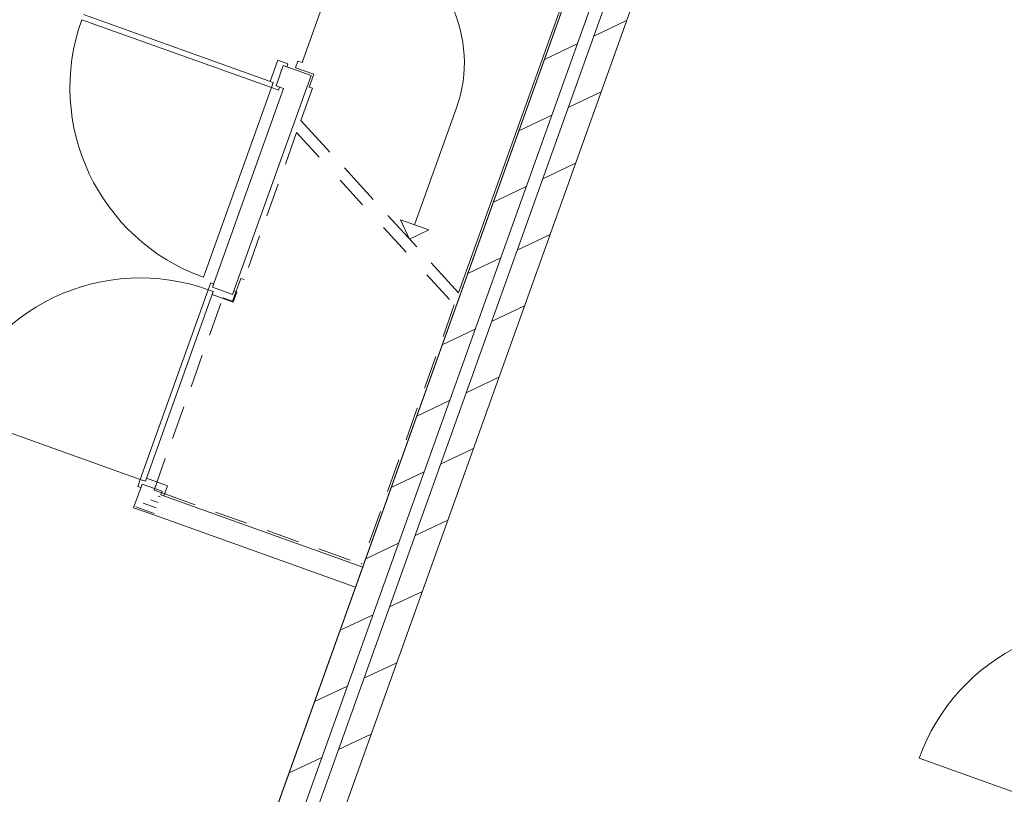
# Model space of a CAD drawing. Header units: metres. Extents: x 136314.7 to 136393.7, y 453293.7 to 453383.2.
# Tile 18 of 95: x 136349.3 to 136353.9, y 453315.8 to 453319.4. Entities that reach past the tile are written whole.
import ezdxf

# ---------------------------------------------------------------- set-up
doc = ezdxf.new("R2010")
doc.units = ezdxf.units.M
doc.linetypes.add('B0701', pattern=[234.1199934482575, 155.9999942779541, -78.11999917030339])
for name, color, linetype in [('kavelgrens', 211, 'Continuous'), ('SIT_Situatie plgr_2_23 Vloeren', 7, 'Continuous'), ('SIT_Situatie plgr_2_New_22 C Binnenwanden', 7, 'Continuous'), ('SIT_Situatie plgr_2_New_22 C Binnenwanden Doorsnede-arcering', 7, 'Continuous'), ('SIT_Situatie plgr_2_New_22 NC Binnenwanden', 7, 'Continuous'), ('SIT_Situatie plgr_2_New_22 NC Binnenwanden Deuren', 7, 'Continuous'), ('SIT_Situatie plgr_2_New_22 NC Binnenwanden Doorsnede-arcering', 7, 'Continuous'), ('SIT_Situatie plgr_2_New_23 Vloeren', 7, 'Continuous'), ('SIT_Situatie plgr_2_New_24 Trappen', 7, 'Continuous'), ('SIT_Situatie plgr_2_New_43 Vloerafwerking', 7, 'Continuous')]:
    doc.layers.add(name, color=color, linetype=linetype)
pattern_1 = [(205.30822150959, (19050.70796805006, 24785.13211794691), (-106.8718969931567, 226.0053044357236), [])]

# ---------------------------------------------------------------- blocks, each defined once
blk = doc.blocks.new('*X106')
at = {"layer": 'SIT_Situatie plgr_2_New_22 NC Binnenwanden Doorsnede-arcering', "color": 7, "linetype": 'Continuous', "lineweight": 0}
for p, q in [((161620.9097843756, -130711.879583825), (161585.6652121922, -130699.2659053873)), ((161630.1538496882, -130686.0502352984), (161620.7386266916, -130682.6806215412)), ((161602.4216537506, -130763.538280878), (161515.5183831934, -130732.4364730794)), ((161611.6657190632, -130737.7089323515), (161550.5917976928, -130715.8511892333))]:
    blk.add_line(p, q, dxfattribs=at)
blk = doc.blocks.new('woonblok 1 jutfasehof')
at = {"layer": 'SIT_Situatie plgr_2_New_22 C Binnenwanden Doorsnede-arcering', "linetype": 'Continuous', "lineweight": 0}
h = blk.add_hatch(dxfattribs=at)
h.set_pattern_fill('130_KALKZANDSTEEN_0002', color=252, style=0, pattern_type=2)
h.set_pattern_definition(pattern_1)
h.paths.add_polyline_path([(-17605.16172266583, 26974.75119276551), (-21129.76500749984, 17126.46343881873), (-21016.78273881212, 17086.02821948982), (-17492.17945397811, 26934.31597343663)])
h = blk.add_hatch(dxfattribs=at)
h.set_pattern_fill('130_KALKZANDSTEEN_0002', color=252, style=0, pattern_type=2)
h.set_pattern_definition(pattern_1)
h.paths.add_polyline_path([(-17435.68831963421, 26914.09836377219), (-20960.29160446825, 17065.81060982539), (-20847.3093357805, 17025.37539049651), (-17322.70605094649, 26873.66314444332)])
at = {"layer": 'SIT_Situatie plgr_2_New_22 C Binnenwanden', "color": 252, "linetype": 'Continuous', "lineweight": 0, "flags": 128}
for points in [[(-17605.16172266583, 26974.75119276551), (-21129.76500749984, 17126.46343881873)], [(-21016.78273881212, 17086.02821948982), (-17492.17945397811, 26934.31597343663)], [(-17435.68831963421, 26914.09836377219), (-20960.29160446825, 17065.81060982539)], [(-20847.3093357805, 17025.37539049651), (-17322.70605094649, 26873.66314444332)]]:
    blk.add_lwpolyline(points, dxfattribs=at)
at = {"layer": 'SIT_Situatie plgr_2_New_22 NC Binnenwanden', "color": 252, "linetype": 'Continuous', "lineweight": 0}
for p, q in [((-20098.94542121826, 23382.47683194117), (-20065.24940511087, 23476.62872251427)), ((-20395.54415585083, 22442.44469902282), (-20301.39226527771, 22408.74868291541)), ((-20724.08031289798, 21524.46376593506), (-20629.92842232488, 21490.76774982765))]:
    blk.add_line(p, q, dxfattribs=at)
at = {"layer": 'SIT_Situatie plgr_2_New_22 NC Binnenwanden', "color": 252, "linetype": 'Continuous', "lineweight": 0, "flags": 128}
for points in [[(-19935.79050316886, 23430.29665679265), (-20065.24940968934, 23476.62870222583)], [(-19935.79050316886, 23430.29665679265), (-19969.48652148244, 23336.14476700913)], [(-20063.63841138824, 23369.84078498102), (-20395.54418086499, 22442.444701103)], [(-20098.94542046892, 23382.47680974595), (-20063.63841138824, 23369.84078498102)], [(-20301.39228880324, 22408.74868915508), (-19969.48652148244, 23336.14476700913)], [(-20724.0803560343, 21524.46378518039), (-20763.67317781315, 21413.8353139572)], [(-20635.82526971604, 21474.29118542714), (-20629.92846402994, 21490.76777307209)], [(-19694.30650199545, 21137.33104885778), (-20635.82526971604, 21474.29118542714)], [(-20763.67317781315, 21413.8353139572), (-20669.52128802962, 21380.1392956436)], [(-20669.52128802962, 21380.1392956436), (-19728.00252030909, 21043.17915907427)], [(-19728.00252030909, 21043.17915907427), (-19694.30650199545, 21137.33104885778)]]:
    blk.add_lwpolyline(points, dxfattribs=at)
at = {"layer": 'SIT_Situatie plgr_2_New_22 NC Binnenwanden Deuren', "color": 252, "linetype": 'Continuous', "lineweight": 0}
for p, q in [((-20111.88392795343, 23398.25956442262), (-20996.91169306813, 23715.00213335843)), ((-21005.50417765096, 23690.99340143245), (-20120.47641253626, 23374.25083249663)), ((-20126.00671143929, 23403.3139671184), (-20090.79437265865, 23501.70269206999)), ((-20065.24941113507, 23476.62870274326), (-20098.94542910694, 23382.47681283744)), ((-20098.94542910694, 23382.47681283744), (-20065.24941113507, 23476.62870274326)), ((-20098.94542910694, 23382.47681283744), (-20065.24941113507, 23476.62870274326)), ((-20090.79437265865, 23501.70269206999), (-20043.71842770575, 23484.85468308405)), ((-20048.77283040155, 23470.73189959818), (-20065.24941113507, 23476.62870274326)), ((-20043.71842770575, 23484.85468308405), (-20048.77283040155, 23470.73189959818)), ((-20111.88392795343, 23398.25956442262), (-20126.00671143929, 23403.3139671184)), ((-20120.47641253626, 23374.25083249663), (-20111.88392795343, 23398.25956442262)), ((-20120.47641253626, 23374.25083249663), (-20111.88392795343, 23398.25956442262)), ((-20120.47641253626, 23374.25083249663), (-20437.21898147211, 22489.22306738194)), ((-20087.52325106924, 23362.45722620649), (-20120.47641253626, 23374.25083249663)), ((-20098.94542910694, 23382.47681283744), (-20082.46884837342, 23376.58000969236)), ((-20082.46884837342, 23376.58000969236), (-20087.52325106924, 23362.45722620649)), ((-20415.5637649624, 22431.02253033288), (-20732.30633711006, 21545.99476636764)), ((-20708.29760521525, 21537.40228169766), (-20391.55503306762, 22422.4300456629)), ((-20415.5637649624, 22431.02253033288), (-20403.77015855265, 22463.97569175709)), ((-20391.55503306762, 22422.4300456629), (-20415.5637649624, 22431.02253033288)), ((-20391.55503306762, 22422.4300456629), (-20415.5637649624, 22431.02253033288)), ((-20403.77015855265, 22463.97569175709), (-20389.64737508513, 22458.92128901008)), ((-20396.60943581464, 22408.30726219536), (-20391.55503306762, 22422.4300456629)), ((-20389.64737508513, 22458.92128901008), (-20395.54417829, 22442.44470829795)), ((-20395.54417829, 22442.44470829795), (-20301.39228850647, 22408.74868998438)), ((-20395.54417829, 22442.44470829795), (-20301.39228850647, 22408.74868998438)), ((-20395.54417829, 22442.44470829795), (-20301.39228850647, 22408.74868998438)), ((-20301.39228850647, 22408.74868998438), (-20295.4954853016, 22425.22527069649)), ((-20281.37270183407, 22420.17086794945), (-20298.22071099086, 22373.0949230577)), ((-20295.4954853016, 22425.22527069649), (-20281.37270183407, 22420.17086794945)), ((-20298.22071099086, 22373.0949230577), (-20396.60943581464, 22408.30726219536)), ((-20732.30633711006, 21545.99476636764), (-21617.33410107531, 21862.7373385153)), ((-20744.09994351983, 21513.0416049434), (-20732.30633711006, 21545.99476636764)), ((-20732.30633711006, 21545.99476636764), (-20708.29760521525, 21537.40228169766)), ((-20732.30633711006, 21545.99476636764), (-20708.29760521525, 21537.40228169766)), ((-20708.29760521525, 21537.40228169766), (-20703.24320246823, 21551.5250651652)), ((-20703.24320246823, 21551.5250651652), (-20604.8544776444, 21516.31272602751)), ((-20729.97716005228, 21507.98720219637), (-20744.09994351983, 21513.0416049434)), ((-20724.08035684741, 21524.46378290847), (-20729.97716005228, 21507.98720219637)), ((-20629.92846706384, 21490.76776459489), (-20724.08035684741, 21524.46378290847)), ((-20724.08035684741, 21524.46378290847), (-20629.92846706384, 21490.76776459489)), ((-20724.08035684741, 21524.46378290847), (-20629.92846706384, 21490.76776459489)), ((-20604.8544776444, 21516.31272602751), (-20621.70248680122, 21469.23678113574)), ((-20635.82527026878, 21474.2911838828), (-20629.92846706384, 21490.76776459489)), ((-20621.70248680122, 21469.23678113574), (-20635.82527026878, 21474.2911838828)), ((-16213.01558960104, 19928.58599321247), (-17098.04335356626, 20245.32856536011))]:
    blk.add_line(p, q, dxfattribs=at)
for centre, radius, start, end in [((-20120.47641253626, 23374.25083249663), 940.0000000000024, 160.3082215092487, 250.3082215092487), ((-20732.30633711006, 21545.99476636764), 939.9999999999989, 70.30822150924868, 160.3082215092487), ((-16213.01558960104, 19928.58599321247), 939.9999999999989, 70.30822150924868, 160.3082215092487)]:
    blk.add_arc(centre, radius, start, end, dxfattribs=at)
at = {"layer": 'SIT_Situatie plgr_2_New_23 Vloeren', "color": 252, "linetype": 'Continuous', "lineweight": 0, "flags": 128}
for points in [[(-21954.97086089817, 28531.50419999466), (-17492.18571395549, 26934.29848208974), (-21016.78281284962, 17086.02801261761), (-25479.58576107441, 18683.20985745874)], [(-17435.68011338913, 26914.0954268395), (-12972.89496644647, 25316.8897089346), (-16497.49206534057, 15468.61923946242), (-20960.29501356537, 17065.80108430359)]]:
    blk.add_lwpolyline(points, close=True, dxfattribs=at)
at = {"layer": 'SIT_Situatie plgr_2_New_24 Trappen', "color": 252, "linetype": 'Continuous', "lineweight": 0}
for p, q in [((-19662.22936958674, 24372.73192767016), (-19977.79256043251, 23490.99947245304)), ((-18670.2649169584, 24028.33894759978), (-19246.94811042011, 22416.99674165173)), ((-19996.62293854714, 23497.73867567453), (-20007.74262386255, 23466.66855178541)), ((-19996.62293854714, 23497.73867567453), (-19977.79256043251, 23490.99947245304)), ((-19923.00592234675, 23436.34213728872), (-20007.74262386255, 23466.66855178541)), ((-19944.40289257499, 23376.55568677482), (-19923.00592234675, 23436.34213728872)), ((-19982.63709853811, 23220.75617744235), (-19928.86783063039, 23370.99584411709)), ((-19928.86783063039, 23370.99584411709), (-19982.63709853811, 23220.75617744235)), ((-19928.86783063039, 23370.99584411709), (-19944.40289257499, 23376.55568677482)), ((-19256.99561412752, 23279.23542404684), (-19452.18909518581, 22733.83459058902)), ((-19982.63709853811, 23220.75617744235), (-19847.60097629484, 23073.22568672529)), ((-19780.08291517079, 22999.46044137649), (-19645.04679292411, 22851.92995066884)), ((-19577.52873180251, 22778.16470531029), (-19442.49260955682, 22630.63421460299)), ((-19476.01577667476, 22667.25915030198), (-19518.76453547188, 22757.66127207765)), ((-19518.76453547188, 22757.66127207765), (-19385.6136548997, 22710.00790910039)), ((-19476.01577667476, 22667.25915030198), (-19385.6136548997, 22710.00790910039)), ((-19374.97454843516, 22556.86896924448), (-19246.94811042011, 22416.99674165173))]:
    blk.add_line(p, q, dxfattribs=at)
at = {"layer": 'SIT_Situatie plgr_2_New_24 Trappen', "color": 252, "linetype": 'B0701', "lineweight": 0}
for p, q in [((-20002.85470820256, 23164.26504309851), (-20248.30606332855, 22478.43592148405)), ((-20002.85470820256, 23164.26504309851), (-19867.81858595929, 23016.73455238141)), ((-19800.30052483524, 22942.96930703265), (-19665.2644025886, 22795.438816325)), ((-19597.74634146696, 22721.67357096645), (-19462.71021922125, 22574.14308025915)), ((-20301.9176234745, 22377.60412779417), (-20263.84112527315, 22483.99576414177)), ((-20263.84112527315, 22483.99576414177), (-20248.30606332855, 22478.43592148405)), ((-19395.19215809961, 22500.3778349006), (-19267.16572008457, 22360.50560730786)), ((-20668.23356445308, 21496.51069836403), (-20347.11053094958, 22393.77821552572)), ((-20347.11053094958, 22393.77821552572), (-20301.9176234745, 22377.60412779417)), ((-19267.16572008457, 22360.50560730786), (-19700.35212936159, 21150.11565277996)), ((-20569.37407935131, 21461.12988145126), (-20668.23356445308, 21496.51069836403)), ((-20623.040656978, 21480.33661063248), (-19700.35212936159, 21150.11565277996))]:
    blk.add_line(p, q, dxfattribs=at)
at = {"layer": 'SIT_Situatie plgr_2_New_24 Trappen', "color": 252, "linetype": 'Continuous', "lineweight": 0}
blk.add_arc((-19846.38644911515, 23490.17248487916), 626.0000000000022, 340.3082215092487, 70.30822150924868, dxfattribs=at)
at = {"layer": 'SIT_Situatie plgr_2_New_43 Vloerafwerking', "color": 252, "linetype": 'Continuous', "lineweight": 0, "flags": 128}
for points in [[(-21096.06077334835, 17220.61240723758), (-21899.17637103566, 17508.03941429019), (-21961.17704770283, 17334.79991599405), (-24591.78084436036, 18276.26659674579), (-24529.78016769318, 18449.50609504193), (-25332.89576538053, 18736.93310209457), (-21875.68445727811, 28396.91722992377), (-19399.48983852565, 27510.71187503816), (-19336.81525770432, 27685.83436597), (-17892.52530653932, 27168.93749685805), (-17955.19988736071, 26993.8150059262), (-17638.84946524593, 26880.59653506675)], [(-16576.77002583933, 15603.2036340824), (-17379.88562352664, 15890.63064113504), (-17441.88630019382, 15717.3911428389), (-20072.49009685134, 16658.8578235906), (-20010.48942018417, 16832.09732188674), (-20813.60501787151, 17119.52432893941), (-17356.39370976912, 26779.5084567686), (-14880.19909101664, 25893.30310188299), (-14817.5245101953, 26068.42559281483), (-13373.23455903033, 25551.52872370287), (-13435.90913985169, 25376.40623277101), (-13119.55871773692, 25263.18776191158)]]:
    blk.add_lwpolyline(points, close=True, dxfattribs=at)
at = {"layer": 'SIT_Situatie plgr_2_23 Vloeren', "color": 252, "linetype": 'Continuous', "lineweight": 0}
blk.add_blockref('*X106', (-182269.3487333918, 152150.9261979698), dxfattribs=at)

msp = doc.modelspace()

# ---------------------------------------------------------------- block references
at = {"layer": 'kavelgrens', "xscale": 0.001, "yscale": 0.001}
msp.add_blockref('woonblok 1 jutfasehof', (136370.5694262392, 453295.7013199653), dxfattribs=at)

doc.saveas('drawing.dxf')
